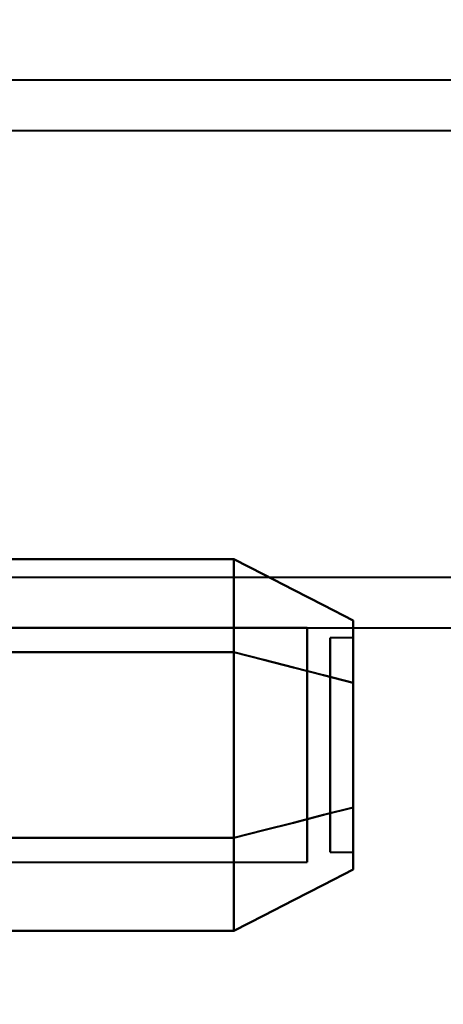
# Model space of a CAD drawing. Header units: millimetres. Extents: x -696 to 695, y -1041 to 611.
# Tile 21 of 90: x -526 to -517, y -213 to -192. Entities that reach past the tile are written whole.
import ezdxf

# ---------------------------------------------------------------- set-up
doc = ezdxf.new("R2010")
doc.units = ezdxf.units.MM
doc.layers.add('G-IMPT', color=8, linetype='Continuous', lineweight=40)

# ---------------------------------------------------------------- blocks, each defined once
blk = doc.blocks.new('NEXA 400 CALQUES_dwg-748074-Niveau de réf_')
at = {"layer": 'G-IMPT'}
for p, q in [((-502.5, -193.05), (-535, -193.05)), ((-515.1, -194.15), (-536.1, -194.15)), ((-536.1, -203.85), (-515.1, -203.85)), ((-535, -204.95), (-502.5, -204.95)), ((-519.611, -204.952), (-531.5, -204.952)), ((-519.611, -204.952), (-531.5, -204.952)), ((-519.611, -208.774), (-519.611, -204.952)), ((-519.611, -204.952), (-519.611, -208.774)), ((-519.611, -208.774), (-519.611, -204.952)), ((-519.611, -204.952), (-519.611, -208.774)), ((-518.611, -205.17), (-519.111, -205.17)), ((-518.611, -205.17), (-519.111, -205.17)), ((-519.111, -209.624), (-519.111, -205.17)), ((-519.111, -209.624), (-519.111, -205.17)), ((-519.111, -205.17), (-519.111, -209.624)), ((-519.111, -205.17), (-519.111, -209.624)), ((-518.611, -209.624), (-518.611, -205.17)), ((-518.611, -209.624), (-518.611, -205.17)), ((-518.611, -205.17), (-518.611, -209.624)), ((-518.611, -205.17), (-518.611, -209.624)), ((-519.111, -209.83), (-519.111, -205.376)), ((-519.111, -209.83), (-519.111, -205.376)), ((-519.111, -205.376), (-519.111, -209.83)), ((-519.111, -205.376), (-519.111, -209.83)), ((-518.611, -209.83), (-518.611, -205.376)), ((-518.611, -209.83), (-518.611, -205.376)), ((-518.611, -205.376), (-518.611, -209.83)), ((-518.611, -205.376), (-518.611, -209.83)), ((-519.611, -210.048), (-519.611, -206.226)), ((-519.611, -206.226), (-519.611, -210.048)), ((-519.611, -210.048), (-519.611, -206.226)), ((-519.611, -206.226), (-519.611, -210.048)), ((-519.111, -209.83), (-518.611, -209.83)), ((-519.111, -209.83), (-518.611, -209.83)), ((-531.5, -210.048), (-519.611, -210.048)), ((-531.5, -210.048), (-519.611, -210.048))]:
    blk.add_line(p, q, dxfattribs=at)
at = {"layer": 'G-IMPT', "flags": 128}
for points in [[(-531.204, -203.459), (-528.704, -203.459), (-526.204, -203.459), (-523.704, -203.459), (-521.204, -203.459)], [(-521.204, -203.459), (-523.704, -203.459), (-526.204, -203.459), (-528.704, -203.459), (-531.204, -203.459)], [(-531.204, -203.459), (-528.704, -203.459), (-526.204, -203.459), (-523.704, -203.459), (-521.204, -203.459)], [(-521.204, -203.459), (-523.704, -203.459), (-526.204, -203.459), (-528.704, -203.459), (-531.204, -203.459)], [(-521.204, -205.479), (-521.204, -204.974), (-521.204, -204.469), (-521.204, -203.964), (-521.204, -203.459)], [(-521.204, -203.459), (-520.556, -203.792), (-519.908, -204.125), (-519.259, -204.458), (-518.611, -204.791)], [(-518.611, -204.791), (-519.259, -204.458), (-519.908, -204.125), (-520.556, -203.792), (-521.204, -203.459)], [(-521.204, -203.459), (-521.204, -203.964), (-521.204, -204.469), (-521.204, -204.974), (-521.204, -205.479)], [(-521.204, -205.479), (-521.204, -204.974), (-521.204, -204.469), (-521.204, -203.964), (-521.204, -203.459)], [(-521.204, -203.459), (-520.556, -203.792), (-519.908, -204.125), (-519.259, -204.458), (-518.611, -204.791)], [(-518.611, -204.791), (-519.259, -204.458), (-519.908, -204.125), (-520.556, -203.792), (-521.204, -203.459)], [(-521.204, -203.459), (-521.204, -203.964), (-521.204, -204.469), (-521.204, -204.974), (-521.204, -205.479)], [(-521.204, -203.459), (-521.204, -203.964), (-521.204, -204.469), (-521.204, -204.974), (-521.204, -205.479)], [(-521.204, -205.479), (-521.204, -204.974), (-521.204, -204.469), (-521.204, -203.964), (-521.204, -203.459)], [(-521.204, -203.459), (-521.204, -203.964), (-521.204, -204.469), (-521.204, -204.974), (-521.204, -205.479)], [(-521.204, -205.479), (-521.204, -204.974), (-521.204, -204.469), (-521.204, -203.964), (-521.204, -203.459)], [(-531.204, -205.479), (-528.704, -205.479), (-526.204, -205.479), (-523.704, -205.479), (-521.204, -205.479)], [(-521.204, -205.479), (-523.704, -205.479), (-526.204, -205.479), (-528.704, -205.479), (-531.204, -205.479)], [(-531.204, -205.479), (-528.704, -205.479), (-526.204, -205.479), (-523.704, -205.479), (-521.204, -205.479)], [(-521.204, -205.479), (-523.704, -205.479), (-526.204, -205.479), (-528.704, -205.479), (-531.204, -205.479)], [(-531.204, -205.479), (-528.704, -205.479), (-526.204, -205.479), (-523.704, -205.479), (-521.204, -205.479)], [(-521.204, -205.479), (-523.704, -205.479), (-526.204, -205.479), (-528.704, -205.479), (-531.204, -205.479)], [(-531.204, -205.479), (-528.704, -205.479), (-526.204, -205.479), (-523.704, -205.479), (-521.204, -205.479)], [(-521.204, -205.479), (-523.704, -205.479), (-526.204, -205.479), (-528.704, -205.479), (-531.204, -205.479)], [(-521.204, -209.521), (-521.204, -208.51), (-521.204, -207.5), (-521.204, -206.49), (-521.204, -205.479)], [(-521.204, -205.479), (-520.556, -205.646), (-519.908, -205.812), (-519.259, -205.979), (-518.611, -206.145)], [(-518.611, -206.145), (-519.259, -205.979), (-519.908, -205.812), (-520.556, -205.646), (-521.204, -205.479)], [(-521.204, -205.479), (-520.556, -205.646), (-519.908, -205.812), (-519.259, -205.979), (-518.611, -206.145)], [(-518.611, -206.145), (-519.259, -205.979), (-519.908, -205.812), (-520.556, -205.646), (-521.204, -205.479)], [(-521.204, -205.479), (-521.204, -206.49), (-521.204, -207.5), (-521.204, -208.51), (-521.204, -209.521)], [(-521.204, -209.521), (-521.204, -208.51), (-521.204, -207.5), (-521.204, -206.49), (-521.204, -205.479)], [(-521.204, -205.479), (-520.556, -205.646), (-519.908, -205.812), (-519.259, -205.979), (-518.611, -206.145)], [(-518.611, -206.145), (-519.259, -205.979), (-519.908, -205.812), (-520.556, -205.646), (-521.204, -205.479)], [(-521.204, -205.479), (-520.556, -205.646), (-519.908, -205.812), (-519.259, -205.979), (-518.611, -206.145)], [(-518.611, -206.145), (-519.259, -205.979), (-519.908, -205.812), (-520.556, -205.646), (-521.204, -205.479)], [(-521.204, -205.479), (-521.204, -206.49), (-521.204, -207.5), (-521.204, -208.51), (-521.204, -209.521)], [(-521.204, -205.479), (-521.204, -206.49), (-521.204, -207.5), (-521.204, -208.51), (-521.204, -209.521)], [(-521.204, -209.521), (-521.204, -208.51), (-521.204, -207.5), (-521.204, -206.49), (-521.204, -205.479)], [(-521.204, -205.479), (-521.204, -206.49), (-521.204, -207.5), (-521.204, -208.51), (-521.204, -209.521)], [(-521.204, -209.521), (-521.204, -208.51), (-521.204, -207.5), (-521.204, -206.49), (-521.204, -205.479)], [(-518.611, -208.855), (-519.259, -209.021), (-519.908, -209.188), (-520.556, -209.354), (-521.204, -209.521)], [(-521.204, -209.521), (-520.556, -209.354), (-519.908, -209.188), (-519.259, -209.021), (-518.611, -208.855)], [(-518.611, -208.855), (-519.259, -209.021), (-519.908, -209.188), (-520.556, -209.354), (-521.204, -209.521)], [(-521.204, -209.521), (-520.556, -209.354), (-519.908, -209.188), (-519.259, -209.021), (-518.611, -208.855)], [(-518.611, -208.855), (-519.259, -209.021), (-519.908, -209.188), (-520.556, -209.354), (-521.204, -209.521)], [(-521.204, -209.521), (-520.556, -209.354), (-519.908, -209.188), (-519.259, -209.021), (-518.611, -208.855)], [(-518.611, -208.855), (-519.259, -209.021), (-519.908, -209.188), (-520.556, -209.354), (-521.204, -209.521)], [(-521.204, -209.521), (-520.556, -209.354), (-519.908, -209.188), (-519.259, -209.021), (-518.611, -208.855)], [(-521.204, -209.521), (-523.704, -209.521), (-526.204, -209.521), (-528.704, -209.521), (-531.204, -209.521)], [(-531.204, -209.521), (-528.704, -209.521), (-526.204, -209.521), (-523.704, -209.521), (-521.204, -209.521)], [(-521.204, -209.521), (-523.704, -209.521), (-526.204, -209.521), (-528.704, -209.521), (-531.204, -209.521)], [(-531.204, -209.521), (-528.704, -209.521), (-526.204, -209.521), (-523.704, -209.521), (-521.204, -209.521)], [(-521.204, -209.521), (-523.704, -209.521), (-526.204, -209.521), (-528.704, -209.521), (-531.204, -209.521)], [(-531.204, -209.521), (-528.704, -209.521), (-526.204, -209.521), (-523.704, -209.521), (-521.204, -209.521)], [(-521.204, -209.521), (-523.704, -209.521), (-526.204, -209.521), (-528.704, -209.521), (-531.204, -209.521)], [(-531.204, -209.521), (-528.704, -209.521), (-526.204, -209.521), (-523.704, -209.521), (-521.204, -209.521)], [(-521.204, -209.521), (-521.204, -210.026), (-521.204, -210.531), (-521.204, -211.036), (-521.204, -211.541)], [(-521.204, -211.541), (-521.204, -211.036), (-521.204, -210.531), (-521.204, -210.026), (-521.204, -209.521)], [(-521.204, -209.521), (-521.204, -210.026), (-521.204, -210.531), (-521.204, -211.036), (-521.204, -211.541)], [(-521.204, -211.541), (-521.204, -211.036), (-521.204, -210.531), (-521.204, -210.026), (-521.204, -209.521)], [(-521.204, -211.541), (-521.204, -211.036), (-521.204, -210.531), (-521.204, -210.026), (-521.204, -209.521)], [(-521.204, -209.521), (-521.204, -210.026), (-521.204, -210.531), (-521.204, -211.036), (-521.204, -211.541)], [(-521.204, -211.541), (-521.204, -211.036), (-521.204, -210.531), (-521.204, -210.026), (-521.204, -209.521)], [(-521.204, -209.521), (-521.204, -210.026), (-521.204, -210.531), (-521.204, -211.036), (-521.204, -211.541)], [(-521.204, -211.541), (-520.556, -211.208), (-519.908, -210.875), (-519.259, -210.542), (-518.611, -210.209)], [(-518.611, -210.209), (-519.259, -210.542), (-519.908, -210.875), (-520.556, -211.208), (-521.204, -211.541)], [(-521.204, -211.541), (-520.556, -211.208), (-519.908, -210.875), (-519.259, -210.542), (-518.611, -210.209)], [(-518.611, -210.209), (-519.259, -210.542), (-519.908, -210.875), (-520.556, -211.208), (-521.204, -211.541)], [(-531.204, -211.541), (-528.704, -211.541), (-526.204, -211.541), (-523.704, -211.541), (-521.204, -211.541)], [(-521.204, -211.541), (-523.704, -211.541), (-526.204, -211.541), (-528.704, -211.541), (-531.204, -211.541)], [(-531.204, -211.541), (-528.704, -211.541), (-526.204, -211.541), (-523.704, -211.541), (-521.204, -211.541)], [(-521.204, -211.541), (-523.704, -211.541), (-526.204, -211.541), (-528.704, -211.541), (-531.204, -211.541)]]:
    blk.add_lwpolyline(points, dxfattribs=at)
at = {"layer": 'G-IMPT'}
for points in [[(-518.611, -206.145), (-518.611, -205.762), (-518.611, -205.134), (-518.611, -204.841), (-518.611, -204.791)], [(-518.611, -204.791), (-518.611, -204.841), (-518.611, -205.134), (-518.611, -205.761), (-518.611, -206.145)], [(-518.611, -206.145), (-518.611, -205.762), (-518.611, -205.134), (-518.611, -204.841), (-518.611, -204.791)], [(-518.611, -204.791), (-518.611, -204.841), (-518.611, -205.134), (-518.611, -205.761), (-518.611, -206.145)], [(-518.611, -204.791), (-518.611, -204.837), (-518.611, -205.133), (-518.611, -205.767), (-518.611, -206.145)], [(-518.611, -206.145), (-518.611, -205.767), (-518.611, -205.133), (-518.611, -204.837), (-518.611, -204.791)], [(-518.611, -204.791), (-518.611, -204.837), (-518.611, -205.133), (-518.611, -205.767), (-518.611, -206.145)], [(-518.611, -206.145), (-518.611, -205.767), (-518.611, -205.133), (-518.611, -204.837), (-518.611, -204.791)], [(-518.611, -206.145), (-518.611, -206.579), (-518.611, -207.5), (-518.611, -208.421), (-518.611, -208.855)], [(-518.611, -208.855), (-518.611, -208.421), (-518.611, -207.5), (-518.611, -206.579), (-518.611, -206.145)], [(-518.611, -206.145), (-518.611, -206.579), (-518.611, -207.5), (-518.611, -208.421), (-518.611, -208.855)], [(-518.611, -208.855), (-518.611, -208.421), (-518.611, -207.5), (-518.611, -206.579), (-518.611, -206.145)], [(-518.611, -206.145), (-518.611, -206.571), (-518.611, -207.5), (-518.611, -208.43), (-518.611, -208.855)], [(-518.611, -208.855), (-518.611, -208.429), (-518.611, -207.5), (-518.611, -206.57), (-518.611, -206.145)], [(-518.611, -206.145), (-518.611, -206.571), (-518.611, -207.5), (-518.611, -208.43), (-518.611, -208.855)], [(-518.611, -208.855), (-518.611, -208.429), (-518.611, -207.5), (-518.611, -206.57), (-518.611, -206.145)], [(-518.611, -208.855), (-518.611, -209.238), (-518.611, -209.866), (-518.611, -210.159), (-518.611, -210.209)], [(-518.611, -210.209), (-518.611, -210.159), (-518.611, -209.866), (-518.611, -209.239), (-518.611, -208.855)], [(-518.611, -208.855), (-518.611, -209.238), (-518.611, -209.866), (-518.611, -210.159), (-518.611, -210.209)], [(-518.611, -210.209), (-518.611, -210.159), (-518.611, -209.866), (-518.611, -209.239), (-518.611, -208.855)], [(-518.611, -210.209), (-518.611, -210.163), (-518.611, -209.867), (-518.611, -209.233), (-518.611, -208.855)], [(-518.611, -208.855), (-518.611, -209.233), (-518.611, -209.867), (-518.611, -210.163), (-518.611, -210.209)], [(-518.611, -210.209), (-518.611, -210.163), (-518.611, -209.867), (-518.611, -209.233), (-518.611, -208.855)], [(-518.611, -208.855), (-518.611, -209.233), (-518.611, -209.867), (-518.611, -210.163), (-518.611, -210.209)]]:
    blk.add_open_spline(points, degree=3, dxfattribs=at)

msp = doc.modelspace()

# ---------------------------------------------------------------- linework, layer by layer
at = {"color": 94, "lineweight": 30}
msp.add_circle((0, 1), 609.6, dxfattribs=at)

# ---------------------------------------------------------------- block references
at = {"layer": 'G-IMPT'}
msp.add_blockref('NEXA 400 CALQUES_dwg-748074-Niveau de réf_', (0, 0), dxfattribs=at)

doc.saveas('drawing.dxf')
